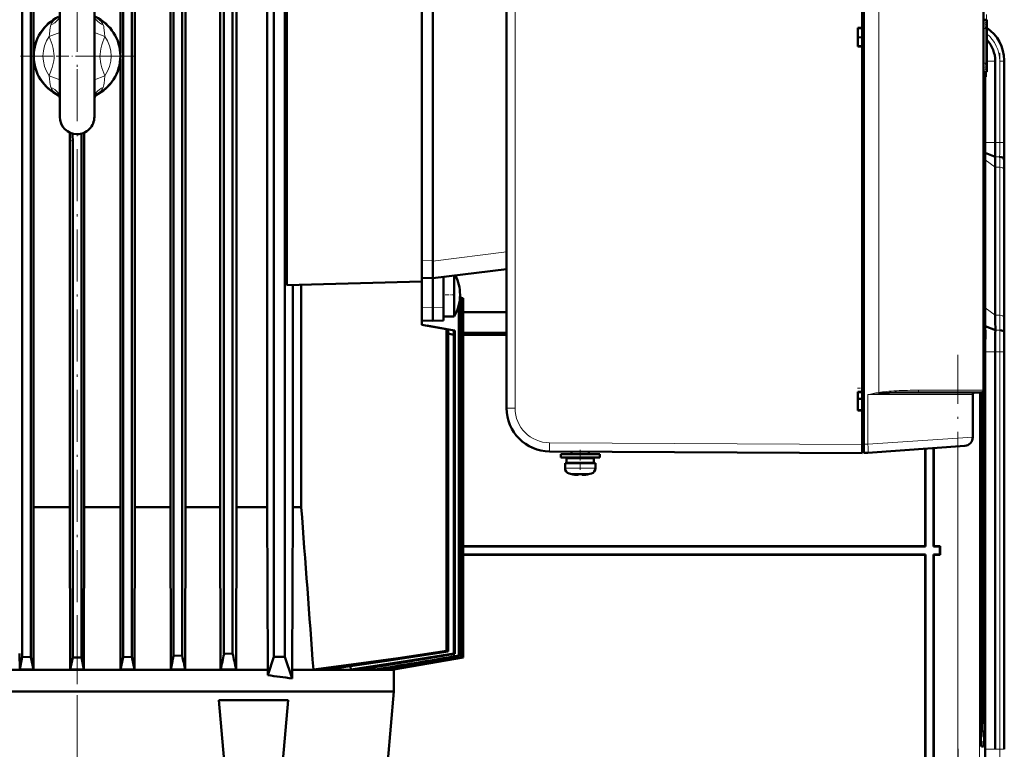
# Model space of a CAD drawing. Extents: x -1351 to 1763, y -1300 to 640.
# Tile 89 of 90: x 1461 to 1688, y 324 to 493. Entities that reach past the tile are written whole.
import ezdxf

# ---------------------------------------------------------------- set-up
doc = ezdxf.new("R2010")
doc.units = 0
doc.linetypes.add('DASHDOT', pattern=[18.5, 12, -3, 0.5, -3])

msp = doc.modelspace()

# ---------------------------------------------------------------- linework, layer by layer
at = {"color": 7, "lineweight": 50}
for p, q in [((1654.81, 394.53), (1654.81, 578.54)), ((1655.21, 578.52), (1655.21, 394.56)), ((1572.81, 570.16), (1572.81, 402.92)), ((1461.18, 568.61), (1461.18, 345.51)), ((1463.18, 568.62), (1463.18, 345.47)), ((1484.43, 568.62), (1484.43, 345.47)), ((1486.43, 568.61), (1486.43, 345.51)), ((1496.06, 568.57), (1496.06, 345.74)), ((1498.06, 568.55), (1498.06, 345.8)), ((1519.21, 345.54), (1519.21, 567.54)), ((1521.71, 345.54), (1521.71, 567.54)), ((1507.68, 567.48), (1507.68, 346.18)), ((1509.68, 567.46), (1509.68, 346.27)), ((1654.81, 490.69), (1654.81, 566.39)), ((1682.81, 566.04), (1682.81, 407.04)), ((1463.77, 563.79), (1463.77, 346.29)), ((1682.81, 418.54), (1682.81, 554.54)), ((1522.16, 431.32), (1522.16, 536.95)), ((1553.31, 436.95), (1553.31, 532.22)), ((1555.81, 436.88), (1555.81, 532.28)), ((1483.79, 530.04), (1483.79, 484.8)), ((1487.1, 530.04), (1487.1, 380.04)), ((1495.34, 530.04), (1495.34, 380.04)), ((1498.81, 530.04), (1498.81, 380.04)), ((1506.84, 530.04), (1506.84, 380.04)), ((1510.6, 530.04), (1510.6, 380.04)), ((1517.67, 380.04), (1517.67, 530.04)), ((1469.81, 471.85), (1469.81, 498.14)), ((1477.81, 471.85), (1477.81, 498.14)), ((1653.81, 486.39), (1653.81, 490.69)), ((1653.81, 490.69), (1654.81, 490.69)), ((1653.81, 490.54), (1654.81, 490.6)), ((1654.81, 490.64), (1654.81, 490.69)), ((1683.54, 492.54), (1682.81, 492.54)), ((1683.31, 492.53), (1683.51, 492.54)), ((1683.49, 481.94), (1683.49, 491.13)), ((1683.54, 492.54), (1683.51, 492.54)), ((1683.54, 492.54), (1683.55, 492.54)), ((1683.55, 480.54), (1683.55, 492.54)), ((1683.55, 480.54), (1683.55, 492.54)), ((1683.55, 480.54), (1683.55, 492.54)), ((1683.55, 480.54), (1683.55, 492.54)), ((1683.55, 480.54), (1683.55, 492.54)), ((1683.55, 480.54), (1683.55, 492.54)), ((1683.55, 480.54), (1683.55, 492.54)), ((1683.55, 480.54), (1683.55, 492.54)), ((1683.55, 480.54), (1683.55, 492.54)), ((1683.55, 480.59), (1683.55, 492.49)), ((1683.55, 480.79), (1683.55, 492.29)), ((1683.55, 481.19), (1683.55, 491.89)), ((1653.81, 488.54), (1654.81, 488.47)), ((1654.81, 486.47), (1653.81, 486.54)), ((1654.81, 486.39), (1653.81, 486.39)), ((1654.81, 486.39), (1654.81, 486.44)), ((1654.81, 406.69), (1654.81, 486.39)), ((1483.79, 483.48), (1483.79, 380.04)), ((1685.5, 482.98), (1685.5, 464.18)), ((1687.56, 483.19), (1687.56, 464.18)), ((1687.56, 482.98), (1687.56, 464.18)), ((1683.54, 480.54), (1682.81, 480.54)), ((1683.2, 480.54), (1683.2, 464.18)), ((1683.51, 480.54), (1683.31, 480.54)), ((1683.51, 480.54), (1683.54, 480.54)), ((1683.54, 480.54), (1683.55, 480.54)), ((1477.81, 474.54), (1477.81, 470.14)), ((1469.81, 470.14), (1469.81, 471.85)), ((1477.81, 470.14), (1477.81, 471.85)), ((1474.81, 466.27), (1474.81, 345.4)), ((1475.44, 466.49), (1475.44, 380.04)), ((1472.18, 464.69), (1472.18, 380.04)), ((1472.81, 464.52), (1472.81, 345.4)), ((1685.48, 460.87), (1683.18, 461.82)), ((1682.81, 460.03), (1683.15, 460.04)), ((1683.15, 460.04), (1683.15, 460.18)), ((1683.15, 426.04), (1683.15, 460.04)), ((1687.53, 460.04), (1687.5, 460.47)), ((1685.5, 458.52), (1685.5, 424.38)), ((1687.56, 457.11), (1687.56, 422.97)), ((1687.56, 457.11), (1687.56, 422.97)), ((1553.31, 433.77), (1553.31, 436.95)), ((1555.81, 436.85), (1555.81, 436.88)), ((1555.81, 436.85), (1555.81, 432.88)), ((1553.31, 433.77), (1553.31, 432.14)), ((1572.81, 434.97), (1555.81, 432.88)), ((1522.16, 431.32), (1553.31, 432.14)), ((1523.52, 380.04), (1523.52, 431.36)), ((1525.5, 431.41), (1525.5, 380.04)), ((1553.31, 432.95), (1555.81, 432.88)), ((1553.31, 429.34), (1553.31, 432.14)), ((1555.81, 432.88), (1555.81, 426.08)), ((1558.31, 433.19), (1558.31, 426.11)), ((1560.77, 433.49), (1560.77, 431.48)), ((1560.77, 431.48), (1560.77, 424.69)), ((1553.31, 429.34), (1553.31, 422.14)), ((1561.98, 427.5), (1561.98, 345.74)), ((1562.54, 428.33), (1562.09, 428.41)), ((1562.54, 428.33), (1562.62, 428.32)), ((1562.54, 428.33), (1562.54, 345.51)), ((1562.81, 428.29), (1562.62, 428.32)), ((1562.62, 428.32), (1562.62, 345.47)), ((1562.81, 428.29), (1562.81, 345.4)), ((1562.81, 428.29), (1562.81, 428.29)), ((1562.81, 428.29), (1562.81, 345.4)), ((1555.81, 423.08), (1555.81, 426.08)), ((1558.31, 423.15), (1558.31, 426.11)), ((1560.77, 424.69), (1560.77, 424.08)), ((1561.83, 426.72), (1561.83, 345.8)), ((1562.81, 425.04), (1572.81, 425.04)), ((1553.31, 423.15), (1553.31, 423.64)), ((1553.31, 423.15), (1555.81, 423.08)), ((1558.31, 423.15), (1555.81, 423.08)), ((1560.77, 424.08), (1558.31, 424.08)), ((1559.02, 421.13), (1553.31, 422.14)), ((1554.45, 421.94), (1560.4, 420.89)), ((1559.02, 421.13), (1559.34, 421.08)), ((1559.02, 421.13), (1559.02, 346.9)), ((1559.34, 421.08), (1559.34, 346.78)), ((1560.4, 420.89), (1560.77, 420.82)), ((1560.76, 420.82), (1560.76, 420.82)), ((1560.76, 420.82), (1560.76, 420.82)), ((1560.76, 420.82), (1560.76, 420.82)), ((1560.77, 420.82), (1560.76, 420.82)), ((1560.77, 420.82), (1560.89, 420.8)), ((1560.89, 420.8), (1560.89, 346.18)), ((1562.81, 420.29), (1572.81, 420.29)), ((1562.81, 420.27), (1572.81, 420.27)), ((1683.21, 420.04), (1682.81, 420.03)), ((1685.52, 420.87), (1683.18, 421.84)), ((1683.21, 420.04), (1683.18, 421.84)), ((1687.58, 420.04), (1687.55, 420.47)), ((1560.66, 419.83), (1560.66, 346.27)), ((1572.81, 419.81), (1562.81, 419.81)), ((1572.81, 419.79), (1562.81, 419.79)), ((1682.81, 408.34), (1682.81, 418.54)), ((1683.2, 324.18), (1683.2, 415.9)), ((1685.5, 415.9), (1685.5, 324.18)), ((1687.56, 324.18), (1687.56, 415.9)), ((1687.56, 415.9), (1687.56, 324.18)), ((1653.81, 402.39), (1653.81, 406.69)), ((1653.81, 406.69), (1654.81, 406.69)), ((1653.81, 406.54), (1654.81, 406.6)), ((1654.81, 406.64), (1654.81, 406.69)), ((1667.57, 406.54), (1682.31, 406.54)), ((1654.81, 405.09), (1653.81, 405.09)), ((1680.31, 406.04), (1680.31, 396.19)), ((1682.06, 335.04), (1682.06, 405.04)), ((1682.48, 405.04), (1682.48, 335.04)), ((1683.03, 405.04), (1683.03, 335.04)), ((1653.81, 402.54), (1654.81, 402.47)), ((1654.81, 402.47), (1653.81, 402.54)), ((1654.81, 402.39), (1653.81, 402.39)), ((1654.81, 402.39), (1654.81, 402.44)), ((1654.81, 394.54), (1654.81, 402.39)), ((1582.76, 392.92), (1654.81, 392.54)), ((1587.81, 392.89), (1587.81, 392.29)), ((1591.81, 392.87), (1591.81, 392.29)), ((1591.81, 392.87), (1591.81, 392.29)), ((1654.81, 392.84), (1654.81, 394.53)), ((1654.81, 392.84), (1655.21, 392.84)), ((1655.21, 392.57), (1655.21, 394.56)), ((1678.45, 394.19), (1656.12, 392.63)), ((1669.31, 371.04), (1669.31, 393.55)), ((1669.38, 370.97), (1669.38, 393.56)), ((1671.24, 393.69), (1671.24, 370.97)), ((1671.31, 393.69), (1671.31, 371.04)), ((1589.81, 392.29), (1585.31, 392.29)), ((1585.31, 392.29), (1585.31, 391.49)), ((1589.81, 391.49), (1585.31, 391.49)), ((1589.81, 391.39), (1586.66, 391.39)), ((1586.66, 390.29), (1586.66, 391.39)), ((1587.81, 391.49), (1587.81, 391.39)), ((1594.31, 392.29), (1589.81, 392.29)), ((1594.31, 391.49), (1589.81, 391.49)), ((1592.96, 391.39), (1589.81, 391.39)), ((1591.81, 391.49), (1591.81, 391.39)), ((1591.81, 391.49), (1591.81, 391.39)), ((1592.96, 390.29), (1592.96, 391.39)), ((1592.96, 390.29), (1592.96, 391.39)), ((1594.31, 391.49), (1594.31, 392.29)), ((1594.31, 391.49), (1594.31, 392.29)), ((1656.12, 392.63), (1655.21, 392.57)), ((1586.31, 390.19), (1589.81, 390.19)), ((1586.31, 390.19), (1586.31, 389.06)), ((1589.81, 390.29), (1586.66, 390.29)), ((1587.81, 390.29), (1587.81, 390.19)), ((1592.96, 390.29), (1589.81, 390.29)), ((1589.81, 390.19), (1593.31, 390.19)), ((1591.81, 390.29), (1591.81, 390.19)), ((1591.81, 390.29), (1591.81, 390.19)), ((1593.31, 389.06), (1593.31, 390.19)), ((1593.31, 389.06), (1593.31, 390.19)), ((1587.88, 387.65), (1587.89, 387.66)), ((1589.31, 387.51), (1589.31, 387.66)), ((1590.31, 387.66), (1590.31, 387.51)), ((1591.73, 387.66), (1591.74, 387.65)), ((1463.77, 380.04), (1472.18, 380.04)), ((1472.18, 380.04), (1472.25, 342.57)), ((1475.44, 380.04), (1475.37, 342.57)), ((1475.44, 380.04), (1483.79, 380.04)), ((1483.79, 380.04), (1483.86, 342.57)), ((1487.1, 380.04), (1487.02, 342.57)), ((1487.1, 380.04), (1495.34, 380.04)), ((1495.34, 380.04), (1495.41, 342.57)), ((1498.81, 380.04), (1498.74, 342.57)), ((1498.81, 380.04), (1506.84, 380.04)), ((1506.84, 380.04), (1506.91, 342.57)), ((1510.6, 380.04), (1510.51, 342.57)), ((1510.6, 380.04), (1517.67, 380.04)), ((1517.67, 380.04), (1517.8, 342.54)), ((1523.37, 342.54), (1523.52, 380.04)), ((1523.52, 380.04), (1525.5, 380.04)), ((1669.31, 371.04), (1562.81, 371.04)), ((1669.38, 370.97), (1562.81, 370.97)), ((1669.38, 370.97), (1669.31, 371.04)), ((1671.31, 371.04), (1671.24, 370.97)), ((1672.74, 370.97), (1671.24, 370.97)), ((1672.81, 371.04), (1671.31, 371.04)), ((1672.74, 370.97), (1672.81, 371.04)), ((1672.74, 369.11), (1672.74, 370.97)), ((1672.81, 369.04), (1672.81, 371.04)), ((1562.81, 369.11), (1669.38, 369.11)), ((1562.81, 369.04), (1669.31, 369.04)), ((1669.38, 369.11), (1669.31, 369.04)), ((1669.31, 369.04), (1669.31, 280.04)), ((1669.38, 369.11), (1669.38, 279.97)), ((1671.24, 280.1), (1671.24, 369.11)), ((1671.31, 369.04), (1671.24, 369.11)), ((1671.24, 369.11), (1672.74, 369.11)), ((1671.31, 280.03), (1671.31, 369.04)), ((1671.31, 369.04), (1672.81, 369.04)), ((1672.74, 369.11), (1672.81, 369.04)), ((1460.58, 346.29), (1460.59, 342.57)), ((1461.18, 345.51), (1460.59, 342.57)), ((1463.18, 345.47), (1461.18, 345.51)), ((1463.18, 345.47), (1463.76, 342.57)), ((1463.77, 346.29), (1463.76, 342.57)), ((1472.81, 345.4), (1472.25, 342.57)), ((1472.81, 345.4), (1474.81, 345.4)), ((1474.81, 345.4), (1475.37, 342.57)), ((1484.43, 345.47), (1483.86, 342.57)), ((1486.43, 345.51), (1484.43, 345.47)), ((1486.43, 345.51), (1487.02, 342.57)), ((1498.06, 345.8), (1496.06, 345.74)), ((1509.68, 346.27), (1507.68, 346.18)), ((1517.8, 341.26), (1519.21, 345.54)), ((1521.71, 345.54), (1519.21, 345.54)), ((1523.37, 340.53), (1521.71, 345.54)), ((1546.11, 342.57), (1562.62, 345.47)), ((1546.79, 342.57), (1562.81, 345.4)), ((1546.81, 342.57), (1562.81, 345.4)), ((1559.02, 346.9), (1559.34, 346.78)), ((1560.66, 346.27), (1560.89, 346.18)), ((1561.83, 345.8), (1561.98, 345.74)), ((1562.54, 345.51), (1562.62, 345.47)), ((1562.81, 345.4), (1562.81, 345.4)), ((1536.86, 343.33), (1536.91, 342.57)), ((1542.39, 343.14), (1542.42, 342.57)), ((1545.58, 342.92), (1545.6, 342.57)), ((1438.81, 342.54), (1517.8, 342.54)), ((1460.59, 342.57), (1463.76, 342.57)), ((1472.25, 342.57), (1475.37, 342.57)), ((1483.86, 342.57), (1487.02, 342.57)), ((1495.41, 342.57), (1498.74, 342.57)), ((1506.91, 342.57), (1510.51, 342.57)), ((1517.8, 342.54), (1517.8, 341.26)), ((1523.37, 342.54), (1546.81, 342.54)), ((1523.37, 340.53), (1523.37, 342.54)), ((1528.3, 342.57), (1531.65, 342.57)), ((1536.91, 342.57), (1538.87, 342.57)), ((1542.42, 342.57), (1543.54, 342.57)), ((1545.6, 342.57), (1546.11, 342.57)), ((1546.78, 342.69), (1546.79, 342.57)), ((1546.79, 342.57), (1546.81, 342.57)), ((1546.81, 342.57), (1546.81, 342.54)), ((1546.81, 342.54), (1546.81, 337.54)), ((1546.88, 337.54), (1400.73, 337.54)), ((1546.88, 337.54), (1545.48, 321.54)), ((1506.51, 335.54), (1522.51, 335.54)), ((1507.73, 321.54), (1506.51, 335.54)), ((1521.28, 321.54), (1522.51, 335.54)), ((1682.27, 327.03), (1682.16, 327.03)), ((1682.27, 327.03), (1682.16, 326.92)), ((1682.77, 324.85), (1682.32, 324.85))]:
    msp.add_line(p, q, dxfattribs=at)
at = {"color": 7, "lineweight": 18}
for p, q in [((1574.8, 570.16), (1574.8, 402.92)), ((1658.62, 566.56), (1658.62, 406.52)), ((1683.39, 490.54), (1682.81, 490.54)), ((1683.39, 490.54), (1683.39, 482.54)), ((1683.51, 492.54), (1683.51, 492.5)), ((1683.51, 492.34), (1683.51, 492.47)), ((1683.51, 491.98), (1683.51, 492.24)), ((1683.51, 491.8), (1683.51, 481.28)), ((1469.81, 489.58), (1467.4, 488.69)), ((1477.81, 489.58), (1480.21, 488.69)), ((1683.39, 482.54), (1682.81, 482.54)), ((1683.55, 482.98), (1685.5, 482.98)), ((1686.52, 482.98), (1687.52, 482.98)), ((1686.52, 482.98), (1686.52, 464.18)), ((1687.52, 482.98), (1687.52, 464.18)), ((1687.52, 482.98), (1687.56, 482.98)), ((1469.81, 478.69), (1467.4, 479.58)), ((1477.81, 478.69), (1480.21, 479.58)), ((1683.51, 480.83), (1683.51, 481.1)), ((1683.51, 480.61), (1683.51, 480.74)), ((1683.51, 480.57), (1683.51, 480.54)), ((1685.5, 464.18), (1683.2, 464.18)), ((1685.5, 464.18), (1686.52, 464.18)), ((1686.52, 464.18), (1687.52, 464.18)), ((1687.52, 464.18), (1687.56, 464.18)), ((1686.5, 460.87), (1685.48, 460.87)), ((1685.5, 458.52), (1683.15, 460.18)), ((1687.58, 460.04), (1687.53, 460.04)), ((1686.52, 458.52), (1685.5, 458.52)), ((1686.52, 458.52), (1686.52, 424.38)), ((1687.52, 457.84), (1687.52, 423.7)), ((1572.81, 438.94), (1555.81, 436.85)), ((1553.31, 436.95), (1555.81, 436.88)), ((1553.31, 426.11), (1555.81, 426.08)), ((1558.31, 426.11), (1555.81, 426.08)), ((1685.5, 424.38), (1683.15, 426.04)), ((1686.52, 424.38), (1685.5, 424.38)), ((1686.55, 420.87), (1685.52, 420.87)), ((1685.5, 415.9), (1683.2, 415.9)), ((1686.52, 415.9), (1685.5, 415.9)), ((1686.52, 415.9), (1686.52, 324.18)), ((1686.52, 415.9), (1687.52, 415.9)), ((1687.52, 415.9), (1687.52, 324.18)), ((1687.56, 415.9), (1687.52, 415.9)), ((1682.81, 407.04), (1667.78, 407.04)), ((1681.86, 320.06), (1681.86, 406.54)), ((1656.12, 406.04), (1673.34, 406.04)), ((1656.12, 394.63), (1656.12, 406.04)), ((1673.34, 406.04), (1680.31, 406.04)), ((1683.03, 405.04), (1682.48, 405.04)), ((1574.8, 402.92), (1572.81, 402.92)), ((1656.12, 394.63), (1680.31, 396.19)), ((1582.76, 394.92), (1654.81, 394.54)), ((1655.21, 394.53), (1654.81, 394.53)), ((1655.21, 394.56), (1656.12, 394.63)), ((1676.87, 320.12), (1676.87, 394.08)), ((1589.81, 389.06), (1586.31, 389.06)), ((1589.84, 389.06), (1589.81, 389.06)), ((1593.31, 389.06), (1589.84, 389.06)), ((1589.81, 387.81), (1587.24, 387.81)), ((1589.83, 387.81), (1589.81, 387.81)), ((1592.38, 387.81), (1589.83, 387.81)), ((1682.48, 335.04), (1683.03, 335.04)), ((1682.27, 327.03), (1682.16, 326.92)), ((1682.3, 324.88), (1682.77, 324.85)), ((1683.2, 324.18), (1685.5, 324.18)), ((1685.5, 324.18), (1686.52, 324.18)), ((1687.52, 324.18), (1686.52, 324.18)), ((1687.52, 324.18), (1687.56, 324.18))]:
    msp.add_line(p, q, dxfattribs=at)
at = {"color": 7, "linetype": 'DASHDOT', "lineweight": 18}
for p, q in [((1473.81, 497.14), (1473.81, 471.14)), ((1486.81, 484.14), (1460.81, 484.14)), ((1686.52, 484.86), (1686.52, 462.3)), ((1473.81, 481.15), (1473.81, 302.66)), ((1686.52, 425.07), (1686.52, 315.01)), ((1676.87, 311.41), (1676.87, 415.19)), ((1473.81, -230.81), (1473.81, 355.39)), ((1675.71, 276.05), (1676.97, 324.27))]:
    msp.add_line(p, q, dxfattribs=at)
at = {"color": 7, "linetype": 'DASHDOT', "lineweight": 18, "ltscale": 0.360001}
msp.add_line((1683.45, 479.34), (1683.45, 493.74), dxfattribs=at)
at = {"color": 7, "linetype": 'DASHDOT', "lineweight": 18, "ltscale": 0.240002}
msp.add_line((1469.01, 484.14), (1478.61, 484.14), dxfattribs=at)
at = {"color": 7, "linetype": 'DASHDOT', "lineweight": 18, "ltscale": 0.073822}
msp.add_line((1561.01, 429.08), (1558.06, 429.08), dxfattribs=at)
at = {"color": 7, "linetype": 'DASHDOT', "lineweight": 18, "ltscale": 0.030014}
msp.add_line((1654.91, 407.54), (1653.71, 407.54), dxfattribs=at)
at = {"color": 7, "linetype": 'DASHDOT', "lineweight": 18, "ltscale": 0.114894}
msp.add_line((1589.81, 388.68), (1589.81, 393.27), dxfattribs=at)
at = {"color": 7, "linetype": 'DASHDOT', "lineweight": 18, "ltscale": 0.012003}
msp.add_line((1654.77, 394.53), (1655.25, 394.53), dxfattribs=at)
at = {"color": 7, "linetype": 'DASHDOT', "lineweight": 18, "ltscale": 0.000746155}
msp.add_line((1588.81, 387.51), (1588.81, 387.48), dxfattribs=at)
at = {"color": 7, "linetype": 'DASHDOT', "lineweight": 18, "ltscale": 0.000958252}
msp.add_line((1590.81, 387.51), (1590.81, 387.47), dxfattribs=at)
at = {"color": 7, "lineweight": 18}
for points in [[(1469.81, 493.74), (1469.79, 493.45), (1469.72, 493.17), (1469.61, 492.89), (1469.46, 492.62), (1469.11, 492.19), (1468.67, 491.83), (1468.15, 491.52), (1467.79, 491.36)], [(1467.79, 491.36), (1468.05, 491.86), (1468.42, 492.3), (1468.71, 492.55), (1469.04, 492.76)], [(1477.81, 493.74), (1477.83, 493.45), (1477.9, 493.17), (1478.01, 492.89), (1478.16, 492.62), (1478.51, 492.19), (1478.95, 491.83), (1479.46, 491.52), (1479.83, 491.36)], [(1478.58, 492.76), (1479, 492.47), (1479.37, 492.11), (1479.66, 491.7), (1479.83, 491.36)], [(1467.79, 491.36), (1467.66, 490.96), (1467.6, 490.69), (1467.53, 490.15), (1467.46, 489.14), (1467.4, 488.69)], [(1479.83, 491.36), (1479.96, 490.96), (1480.02, 490.69), (1480.08, 490.15), (1480.13, 489.4), (1480.21, 488.69)], [(1467.4, 479.58), (1467.87, 480.87), (1468.07, 481.5), (1468.32, 482.43), (1468.43, 483.05), (1468.5, 483.66), (1468.52, 484.21), (1468.49, 484.76), (1468.42, 485.34), (1468.3, 485.93), (1468.05, 486.84), (1467.85, 487.45), (1467.4, 488.69)], [(1480.21, 488.69), (1479.75, 487.41), (1479.54, 486.78), (1479.3, 485.84), (1479.18, 485.23), (1479.12, 484.61), (1479.1, 484.06), (1479.13, 483.52), (1479.2, 482.93), (1479.32, 482.35), (1479.56, 481.44), (1479.76, 480.83), (1480.21, 479.58)], [(1467.79, 476.91), (1467.66, 477.31), (1467.6, 477.59), (1467.53, 478.12), (1467.49, 478.88), (1467.4, 479.58)], [(1480.21, 479.58), (1480.11, 478.65), (1480.06, 477.92), (1480.01, 477.54), (1479.83, 476.91)], [(1469.04, 475.51), (1468.61, 475.81), (1468.25, 476.16), (1467.95, 476.58), (1467.79, 476.91)], [(1469.81, 474.54), (1469.79, 474.83), (1469.72, 475.11), (1469.61, 475.39), (1469.46, 475.66), (1469.11, 476.08), (1468.67, 476.45), (1468.15, 476.75), (1467.79, 476.91)], [(1477.81, 474.54), (1477.83, 474.83), (1477.9, 475.11), (1478.01, 475.39), (1478.16, 475.66), (1478.51, 476.08), (1478.95, 476.45), (1479.46, 476.75), (1479.83, 476.91)], [(1479.83, 476.91), (1479.6, 476.47), (1479.29, 476.07), (1478.91, 475.73), (1478.58, 475.51)], [(1667.72, 406.68), (1667.65, 406.58), (1667.61, 406.55), (1667.57, 406.54)]]:
    msp.add_lwpolyline(points, dxfattribs=at)
at = {"color": 7, "lineweight": 50}
for points in [[(1683.51, 492.47), (1683.54, 492.48), (1683.55, 492.48), (1683.55, 492.48), (1683.55, 492.49)], [(1683.55, 492.49), (1683.55, 492.49), (1683.55, 492.49), (1683.54, 492.5), (1683.52, 492.5)], [(1683.55, 480.59), (1683.55, 480.59), (1683.55, 480.6), (1683.54, 480.6), (1683.51, 480.61)], [(1683.52, 480.58), (1683.54, 480.58), (1683.55, 480.59), (1683.55, 480.59), (1683.55, 480.59)], [(1469.81, 474.53), (1469.65, 474.97), (1469.35, 475.31), (1469.19, 475.42)], [(1477.81, 474.53), (1477.97, 474.97), (1478.26, 475.31), (1478.42, 475.42)], [(1560.76, 420.82), (1560.75, 420.81), (1560.74, 420.79), (1560.7, 420.63), (1560.67, 420.27), (1560.66, 419.83)], [(1658.66, 406.28), (1659.9, 406.37), (1662.38, 406.48), (1664.17, 406.51), (1667.57, 406.54)], [(1588.81, 387.51), (1589, 387.49), (1589.24, 387.49), (1589.29, 387.5), (1589.3, 387.5), (1589.31, 387.5), (1589.31, 387.51), (1589.31, 387.51)], [(1590.81, 387.51), (1590.48, 387.49), (1590.36, 387.49), (1590.32, 387.5), (1590.31, 387.5), (1590.31, 387.5), (1590.31, 387.51), (1590.31, 387.51)], [(1590.36, 387.49), (1590.33, 387.5), (1590.32, 387.5), (1590.31, 387.5), (1590.31, 387.5), (1590.31, 387.51)], [(1559.02, 346.9), (1547.81, 345.24), (1536.97, 343.72), (1528.3, 342.57)], [(1531.65, 342.57), (1545.23, 344.59), (1559.34, 346.78)], [(1536.91, 342.57), (1548.55, 344.35), (1560.66, 346.27)]]:
    msp.add_lwpolyline(points, dxfattribs=at)
for centre, radius, start, end in [((1473.81, 484.14), 10, 115.104, 244.8961), ((1473.81, 484.14), 10, 295.1039, 64.8961), ((1683.17, 490.83), 1.71, 78.0166, 85.3172), ((1684.33, 487.61), 4.92, 99.6138, 102.012), ((1682.68, 490.77), 1.77, 61.6051, 69.2819), ((1684.87, 488.59), 3.9, 110.4435, 113.6529), ((1682.15, 490.67), 1.89, 43.224, 52.0807), ((1684.97, 489.85), 2.43, 126.7865, 133.002), ((1681.55, 490.57), 2.06, 21.7253, 31.0372), ((1679.08, 491.58), 4.43, 346.4315, 351.6642), ((1682.95, 491.16), 0.537, 357.2575, 18.8524), ((1682.01, 491.15), 1.48, 351.7409, 359.4044), ((1683.5, 492.3), 0.0591, 281.6909, 346.4014), ((1683.44, 491.89), 0.116, 309.2379, 359.9621), ((1683.51, 492.28), 0.0477, 9.1677, 71.3006), ((1683.45, 491.89), 0.107, 358.9023, 43.6201), ((1678.56, 483.19), 8.99, 359.9916, 56.3244), ((1678.31, 482.98), 7.18, 359.9928, 43.1465), ((1681.55, 482.51), 2.06, 328.9628, 338.2747), ((1684.97, 483.23), 2.43, 226.998, 233.2135), ((1679.21, 481.52), 4.3, 8.296, 13.6894), ((1682.99, 481.92), 0.501, 339.0419, 1.7664), ((1681.86, 481.88), 1.63, 1.9497, 9.0656), ((1683.44, 481.19), 0.116, 0.0968, 50.7305), ((1682.15, 482.41), 1.89, 307.9193, 316.776), ((1684.87, 484.49), 3.9, 246.3471, 249.5565), ((1682.68, 482.31), 1.77, 290.7181, 298.3949), ((1684.33, 485.47), 4.92, 257.988, 260.3862), ((1683.17, 482.25), 1.71, 274.6828, 281.9834), ((1683.5, 480.77), 0.0594, 13.8166, 78.1412), ((1683.45, 481.18), 0.108, 316.4826, 1.0645), ((1683.51, 480.79), 0.0481, 289.0084, 350.7243), ((1473.81, 470.14), 4, 180, 270), ((1473.81, 470.14), 4, 270, 0.0001), ((1437.22, 464.69), 34.95, 0, 2.9747), ((1437.83, 464.52), 34.98, 360, 2.8802), ((1482.83, 464.13), 200.36, 359.3392, 0.0144), ((1401.09, 464.11), 284.4, 359.3457, 0.0134), ((1330.23, 464.1), 357.33, 359.3489, 0.0131), ((2035.14, 464.09), 347.59, 179.9856, 180.6685), ((1567.35, 463.19), 115.84, 358.5125, 359.3228), ((1516.2, 458.32), 169.29, 0.0674, 0.8603), ((1474.91, 456.86), 212.65, 0.0672, 0.8563), ((1894.78, 456.86), 207.22, 179.1215, 179.9313), ((1552.11, 429.08), 10, 360, 26.3948), ((1552.11, 429.08), 10, 360, 26.3948), ((1552.11, 429.08), 10, 330, 0), ((1552.11, 429.08), 10, 356.1748, 360), ((1984.45, 426.4), 301.3, 180.0678, 180.867), ((1936.01, 424.68), 250.51, 180.0685, 180.8723), ((1894.92, 423.22), 207.36, 180.0695, 180.8788), ((1535.79, 288.2), 133.97, 79.3024, 79.8754), ((2209.12, 415.94), 525.92, 179.5532, 180.0043), ((2105.56, 416), 420.07, 179.3362, 180.0142), ((2034.64, 415.99), 347.08, 179.3309, 180.0147), ((1680.81, 406.04), 0.5, 89.9991, 180), ((1682.31, 407.04), 0.5, 270, 360), ((1582.81, 402.92), 10, 180, 269.7001), ((1678.31, 396.19), 2, 274, 360), ((1582.72, 402.72), 9.78, 243.4151, 246.0177), ((1587.61, 389.06), 1.3, 180, 253.3985), ((1592.01, 389.06), 1.3, 286.6016, 360), ((1592.01, 389.06), 1.3, 286.6016, 360), ((1589.81, 396.44), 9, 253.3985, 257.6222), ((1589.81, 396.44), 8.99, 257.6503, 263.6107), ((1589.81, 396.44), 8.99, 257.6503, 263.6107), ((1589.24, 391.28), 3.8, 263.4156, 267.7409), ((1589.81, 397.55), 9.9, 267.106, 272.8938), ((1589.81, 397.55), 9.9, 267.1058, 272.8956), ((1589.81, 397.55), 9.9, 270.0001, 272.894), ((1589.81, 397.55), 9.9, 269.9993, 272.8942), ((1590.35, 391.52), 4.04, 273.1531, 276.4827), ((1589.81, 396.44), 8.99, 276.3897, 282.3492), ((1589.81, 396.44), 8.99, 276.3893, 282.3497), ((1589.81, 396.44), 8.99, 276.3897, 282.3492), ((1589.81, 396.44), 8.99, 276.3893, 282.3497), ((1589.81, 396.44), 9, 282.3778, 286.6016), ((1589.81, 396.44), 9, 282.3778, 286.6016), ((-17300.29, -1045.3), 18879.67, 4.215711, 4.329726), ((239.32, 599.99), 1282.2, 348.41858, 348.56283), ((2066.16, 463.42), 580.15, 191.69683, 192.02247), ((1066.72, 438.35), 450.5, 347.7249, 348.1936), ((1750.68, 398.35), 246.56, 192.194, 193.0745), ((985.33, 3792.86), 3494.41, 279.11445, 279.48034), ((845.81, 4591.71), 4305.86, 279.31026, 279.57206), ((77.71, 8945.13), 8726.55, 279.670015, 279.792897), ((-612.57, 12862.16), 12704.24, 279.780712, 279.858262), ((1492.58, 129.36), 213.4, 81.7035, 83.2131), ((2209.1, 324.14), 525.91, 179.9957, 180.4469)]:
    msp.add_arc(centre, radius, start, end, dxfattribs=at)
at = {"color": 7, "lineweight": 18}
for centre, radius, start, end in [((1473.81, 484.14), 9.86, 118.9457, 241.0543), ((1473.81, 484.14), 9.86, 298.9457, 61.0543), ((1678.31, 482.98), 9.21, 359.9964, 55.3079), ((1473.81, 484.14), 7.86, 144.5781, 215.4219), ((1473.81, 484.14), 7.86, 324.5781, 35.4219), ((1678.31, 482.98), 8.21, 359.9951, 50.3263), ((1467.89, 473.3), 2.49, 58.4784, 62.6087), ((1473.01, 481.74), 7.38, 237.461, 239.7839), ((1474.61, 481.74), 7.38, 300.2282, 302.5398), ((1479.73, 473.3), 2.49, 117.3914, 121.5254), ((1483.78, 505.52), 42.44, 254.1412, 255.0223), ((1400.9, 464.12), 285.63, 359.3484, 0.0131), ((1366.69, 464.11), 320.83, 359.3498, 0.013), ((1516.54, 458.32), 169.99, 0.0672, 0.857), ((1496.61, 457.62), 190.91, 0.0672, 0.8552), ((1936.44, 424.68), 249.92, 180.0689, 180.8746), ((1916.62, 423.98), 229.1, 180.0694, 180.8776), ((2105.32, 416), 418.8, 179.3343, 180.0144), ((2071.13, 415.99), 383.61, 179.3319, 180.0146), ((1682.35, 276.54), 132.13, 100.3438, 101.4477), ((1662.29, 384.81), 22.01, 95.0188, 99.5802), ((1652.29, 405.38), 6.43, 8.0047, 10.1715), ((1665.6, 350.64), 56.35, 92.9608, 95.3386), ((1667.56, 312.39), 94.65, 89.8659, 92.9473), ((1666.83, 407.02), 0.95, 339.4319, 1.2068), ((1684.75, 117.49), 289.96, 95.1624, 95.6662), ((1582.8, 402.92), 8, 180.0047, 269.6954)]:
    msp.add_arc(centre, radius, start, end, dxfattribs=at)
at = {"color": 7, "lineweight": 50}
for centre, major_axis, ratio, start_param, end_param in [((1686.5, 460.45), (1, 0), 0.414156, 0.032065, 1.567957), ((1686.55, 420.45), (1, 0), 0.414255, 0.032066, 1.56795), ((1682.77, 405.04), (0, 10.19), 0.026177, 4.712389, 6.120313), ((1682.32, 405.04), (0, 10.19), 0.026177, 1.422644, 1.570796), ((1682.27, 405.04), (0, 8.01), 0.026177, 4.712389, 4.904324), ((1654.82, 394.54), (0.01, 2), 0.005236, 1.570824, 3.141593), ((1682.32, 335.04), (0, 10.19), 0.026177, 1.570796, 3.139981), ((1682.27, 335.04), (0, 8.01), 0.026177, 3.167782, 4.712389), ((1682.77, 335.04), (0, 10.19), 0.026177, 3.141593, 4.712389), ((1682.27, 335.04), (0, 8.01), 0.026177, 3.141593, 3.167782)]:
    msp.add_ellipse(centre, major_axis=major_axis, ratio=ratio, start_param=start_param, end_param=end_param, dxfattribs=at)
at = {"color": 7, "lineweight": 18}
for centre, major_axis, ratio, start_param, end_param in [((1686.52, 457.82), (-1, 0), 0.707107, 3.176499, 4.712389), ((1686.52, 423.67), (-1, 0), 0.707107, 3.176499, 4.712389), ((1582.77, 394.92), (-0.01, -2), 0.005236, 4.712416, 6.283185), ((1655.98, 394.63), (-0.14, 2), 0.069587, 3.141593, 4.707523)]:
    msp.add_ellipse(centre, major_axis=major_axis, ratio=ratio, start_param=start_param, end_param=end_param, dxfattribs=at)

doc.saveas('drawing.dxf')
